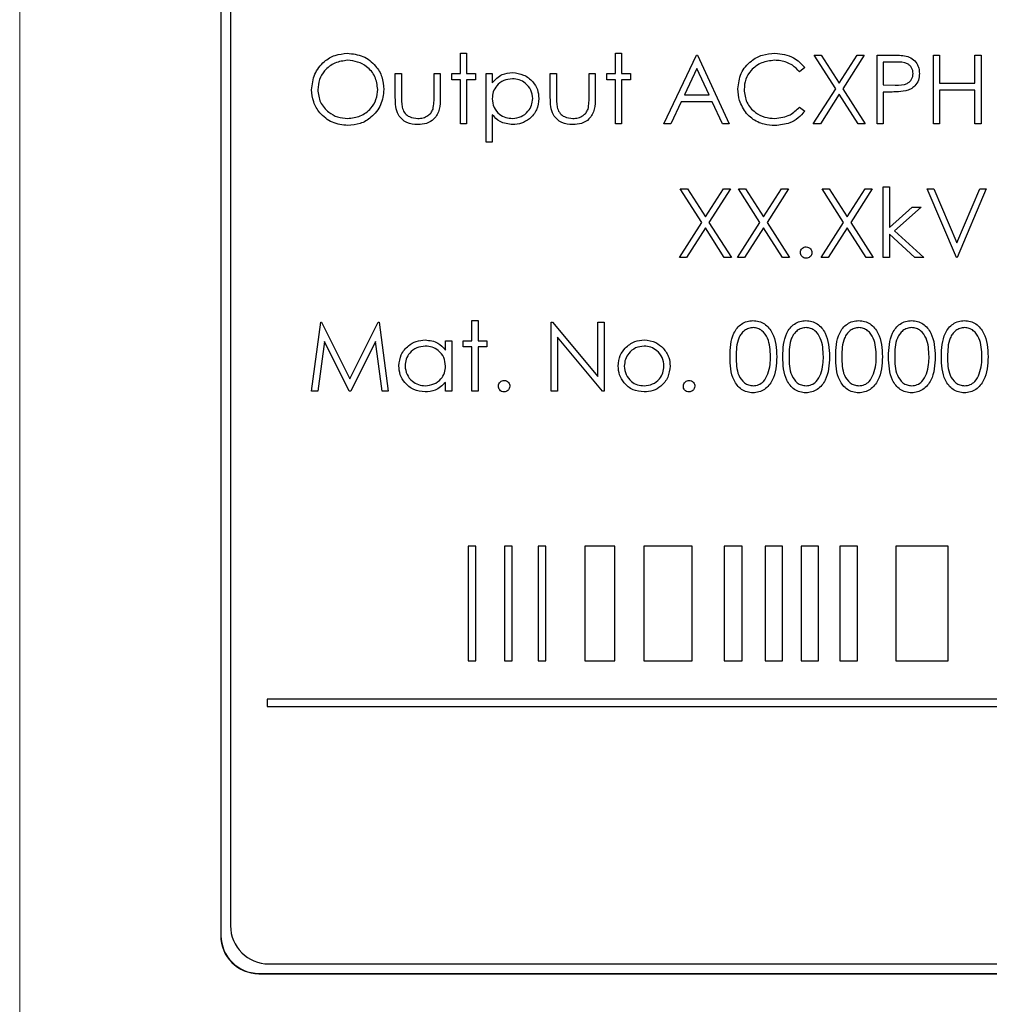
# Model space of a CAD drawing. Header units: millimetres. Extents: x 5 to 418, y 2 to 292.
# Tile 34 of 90: x 104.41 to 108.64, y 200.86 to 205.15. Entities that reach past the tile are written whole.
import ezdxf

# ---------------------------------------------------------------- set-up
doc = ezdxf.new("R2010")
doc.units = ezdxf.units.MM

msp = doc.modelspace()

# ---------------------------------------------------------------- linework, layer by layer
at = {"color": 7, "linetype": 'Continuous', "lineweight": 18}
for p, q in [((104.4101, 208.9904), (104.4101, 195.0457)), ((105.2892, 201.1571), (105.288, 201.1571)), ((105.4547, 200.9916), (105.4547, 200.9904))]:
    msp.add_line(p, q, dxfattribs=at)
at = {"color": 7, "linetype": 'Continuous', "lineweight": 25}
for p, q in [((105.288, 207.9071), (105.288, 201.1571)), ((105.2892, 207.9071), (105.2892, 201.1571)), ((105.3309, 207.8666), (105.3309, 201.1999)), ((106.335, 204.9194), (106.335, 205.0078)), ((106.335, 205.0078), (106.3619, 205.0078)), ((106.3619, 205.0078), (106.3619, 204.9194)), ((107.0119, 204.9194), (107.0119, 205.0078)), ((107.0119, 205.0078), (107.0388, 205.0078)), ((107.0388, 205.0078), (107.0388, 204.9194)), ((107.2234, 204.7001), (107.3658, 205.0001)), ((107.3658, 205.0001), (107.3696, 205.0001)), ((107.3696, 205.0001), (107.5081, 204.7001)), ((107.8792, 205.0001), (107.9103, 205.0001)), ((107.9733, 204.8531), (107.8792, 205.0001)), ((107.9103, 205.0001), (107.9888, 204.8774)), ((107.9888, 204.8774), (108.0674, 205.0001)), ((108.0984, 205.0001), (108.0044, 204.8531)), ((108.0674, 205.0001), (108.0984, 205.0001)), ((108.1542, 204.7001), (108.1542, 205.0001)), ((108.1542, 205.0001), (108.2131, 205.0001)), ((108.4004, 204.7001), (108.4004, 205.0001)), ((108.4004, 205.0001), (108.4273, 205.0001)), ((108.4273, 205.0001), (108.4273, 204.877)), ((108.5811, 204.877), (108.5811, 205.0001)), ((108.5811, 205.0001), (108.6081, 205.0001)), ((108.6081, 205.0001), (108.6081, 204.7001)), ((108.236, 204.9694), (108.1811, 204.9694)), ((108.1811, 204.9694), (108.1811, 204.8694)), ((106.0504, 204.9194), (106.0773, 204.9194)), ((106.0504, 204.8146), (106.0504, 204.9194)), ((106.0773, 204.9194), (106.0773, 204.8177)), ((106.2196, 204.8177), (106.2196, 204.9194)), ((106.2196, 204.9194), (106.2465, 204.9194)), ((106.2465, 204.9194), (106.2465, 204.8126)), ((106.2965, 204.8924), (106.2965, 204.9194)), ((106.2965, 204.9194), (106.335, 204.9194)), ((106.3619, 204.9194), (106.4004, 204.9194)), ((106.4004, 204.9194), (106.4004, 204.8924)), ((106.4465, 204.9194), (106.4734, 204.9194)), ((106.4465, 204.6194), (106.4465, 204.9194)), ((106.4734, 204.9194), (106.4734, 204.8788)), ((106.7273, 204.9194), (106.7542, 204.9194)), ((106.7273, 204.8146), (106.7273, 204.9194)), ((106.7542, 204.9194), (106.7542, 204.8177)), ((106.8965, 204.8177), (106.8965, 204.9194)), ((106.8965, 204.9194), (106.9234, 204.9194)), ((106.9234, 204.9194), (106.9234, 204.8126)), ((106.9734, 204.8924), (106.9734, 204.9194)), ((106.9734, 204.9194), (107.0119, 204.9194)), ((107.0388, 204.9194), (107.0773, 204.9194)), ((107.0773, 204.9194), (107.0773, 204.8924)), ((107.3674, 204.9417), (107.3131, 204.827)), ((107.4203, 204.827), (107.3674, 204.9417)), ((107.8388, 204.9451), (107.8153, 204.927)), ((106.335, 204.8924), (106.2965, 204.8924)), ((106.335, 204.7001), (106.335, 204.8924)), ((106.3619, 204.8924), (106.3619, 204.7001)), ((106.4004, 204.8924), (106.3619, 204.8924)), ((107.0119, 204.8924), (106.9734, 204.8924)), ((107.0119, 204.7001), (107.0119, 204.8924)), ((107.0773, 204.8924), (107.0388, 204.8924)), ((107.0388, 204.8924), (107.0388, 204.7001)), ((108.1811, 204.8694), (108.2337, 204.8687)), ((108.4273, 204.877), (108.5811, 204.877)), ((107.3131, 204.827), (107.4203, 204.827)), ((107.8754, 204.7001), (107.9733, 204.8531)), ((107.9888, 204.8289), (107.9064, 204.7001)), ((108.0712, 204.7001), (107.9888, 204.8289)), ((108.0044, 204.8531), (108.1023, 204.7001)), ((108.2026, 204.8386), (108.1811, 204.8386)), ((108.1811, 204.8386), (108.1811, 204.7001)), ((108.4273, 204.8463), (108.4273, 204.7001)), ((108.5811, 204.8463), (108.4273, 204.8463)), ((108.5811, 204.7001), (108.5811, 204.8463)), ((107.2984, 204.7963), (107.2528, 204.7001)), ((107.4344, 204.7963), (107.2984, 204.7963)), ((107.4788, 204.7001), (107.4344, 204.7963)), ((106.4734, 204.7398), (106.4734, 204.6194)), ((107.8153, 204.7732), (107.8388, 204.7554)), ((106.3619, 204.7001), (106.335, 204.7001)), ((107.0388, 204.7001), (107.0119, 204.7001)), ((107.2528, 204.7001), (107.2234, 204.7001)), ((107.5081, 204.7001), (107.4788, 204.7001)), ((107.9064, 204.7001), (107.8754, 204.7001)), ((108.1023, 204.7001), (108.0712, 204.7001)), ((108.1811, 204.7001), (108.1542, 204.7001)), ((108.4273, 204.7001), (108.4004, 204.7001)), ((108.6081, 204.7001), (108.5811, 204.7001)), ((106.4734, 204.6194), (106.4465, 204.6194)), ((107.2946, 204.4168), (107.3257, 204.4168)), ((107.3887, 204.2698), (107.2946, 204.4168)), ((107.3257, 204.4168), (107.4042, 204.2941)), ((107.4042, 204.2941), (107.4828, 204.4168)), ((107.5138, 204.4168), (107.4198, 204.2698)), ((107.4828, 204.4168), (107.5138, 204.4168)), ((107.5484, 204.4168), (107.5795, 204.4168)), ((107.6426, 204.2698), (107.5484, 204.4168)), ((107.5795, 204.4168), (107.6581, 204.2941)), ((107.6581, 204.2941), (107.7366, 204.4168)), ((107.7677, 204.4168), (107.6736, 204.2698)), ((107.7366, 204.4168), (107.7677, 204.4168)), ((107.9138, 204.4168), (107.9449, 204.4168)), ((108.0079, 204.2698), (107.9138, 204.4168)), ((107.9449, 204.4168), (108.0234, 204.2941)), ((108.0234, 204.2941), (108.102, 204.4168)), ((108.1331, 204.4168), (108.039, 204.2698)), ((108.102, 204.4168), (108.1331, 204.4168)), ((108.1811, 204.4245), (108.2081, 204.4245)), ((108.1811, 204.1168), (108.1811, 204.4245)), ((108.2081, 204.4245), (108.2081, 204.2466)), ((108.3734, 204.4168), (108.4023, 204.4168)), ((108.5004, 204.1168), (108.3734, 204.4168)), ((108.4023, 204.4168), (108.5023, 204.1804)), ((108.5023, 204.1804), (108.6023, 204.4168)), ((108.6311, 204.4168), (108.5042, 204.1168)), ((108.6023, 204.4168), (108.6311, 204.4168)), ((108.2081, 204.2466), (108.3078, 204.336)), ((108.3465, 204.336), (108.2308, 204.2322)), ((108.3078, 204.336), (108.3465, 204.336)), ((107.2908, 204.1168), (107.3887, 204.2698)), ((107.4198, 204.2698), (107.5177, 204.1168)), ((107.5446, 204.1168), (107.6426, 204.2698)), ((107.6736, 204.2698), (107.7715, 204.1168)), ((107.91, 204.1168), (108.0079, 204.2698)), ((108.039, 204.2698), (108.1369, 204.1168)), ((107.4042, 204.2455), (107.3218, 204.1168)), ((107.4866, 204.1168), (107.4042, 204.2455)), ((107.6581, 204.2455), (107.5757, 204.1168)), ((107.7405, 204.1168), (107.6581, 204.2455)), ((108.0234, 204.2455), (107.9411, 204.1168)), ((108.1058, 204.1168), (108.0234, 204.2455)), ((108.2308, 204.2322), (108.3581, 204.1168)), ((108.3194, 204.1168), (108.2081, 204.2178)), ((108.2081, 204.2178), (108.2081, 204.1168)), ((107.3218, 204.1168), (107.2908, 204.1168)), ((107.5177, 204.1168), (107.4866, 204.1168)), ((107.5757, 204.1168), (107.5446, 204.1168)), ((107.7715, 204.1168), (107.7405, 204.1168)), ((107.9411, 204.1168), (107.91, 204.1168)), ((108.1369, 204.1168), (108.1058, 204.1168)), ((108.2081, 204.1168), (108.1811, 204.1168)), ((108.3581, 204.1168), (108.3194, 204.1168)), ((108.5042, 204.1168), (108.5004, 204.1168)), ((106.385, 203.8412), (106.4119, 203.8412)), ((106.385, 203.7527), (106.385, 203.8412)), ((106.4119, 203.8412), (106.4119, 203.7527)), ((105.685, 203.5335), (105.7246, 203.8335)), ((105.7246, 203.8335), (105.7284, 203.8335)), ((105.7284, 203.8335), (105.8523, 203.5873)), ((105.8523, 203.5873), (105.9759, 203.8335)), ((105.9759, 203.8335), (105.9798, 203.8335)), ((105.9798, 203.8335), (106.0196, 203.5335)), ((106.7311, 203.5335), (106.7311, 203.8335)), ((106.7311, 203.8335), (106.7368, 203.8335)), ((106.7368, 203.8335), (106.935, 203.5973)), ((106.935, 203.8335), (106.9619, 203.8335)), ((106.935, 203.5973), (106.935, 203.8335)), ((106.9619, 203.8335), (106.9619, 203.5335)), ((106.2696, 203.7527), (106.2965, 203.7527)), ((106.2696, 203.7121), (106.2696, 203.7527)), ((106.2965, 203.7527), (106.2965, 203.5335)), ((106.3465, 203.7258), (106.3465, 203.7527)), ((106.3465, 203.7527), (106.385, 203.7527)), ((106.4119, 203.7527), (106.4504, 203.7527)), ((106.4504, 203.7527), (106.4504, 203.7258)), ((106.7581, 203.769), (106.7581, 203.5335)), ((106.9558, 203.5335), (106.7581, 203.769)), ((105.7408, 203.7498), (105.7121, 203.5335)), ((105.8495, 203.5335), (105.7408, 203.7498)), ((105.9638, 203.7493), (105.8555, 203.5335)), ((105.9926, 203.5335), (105.9638, 203.7493)), ((106.385, 203.7258), (106.3465, 203.7258)), ((106.385, 203.5335), (106.385, 203.7258)), ((106.4119, 203.7258), (106.4119, 203.5335)), ((106.4504, 203.7258), (106.4119, 203.7258)), ((106.2696, 203.5335), (106.2696, 203.5714)), ((105.7121, 203.5335), (105.685, 203.5335)), ((105.8555, 203.5335), (105.8495, 203.5335)), ((106.0196, 203.5335), (105.9926, 203.5335)), ((106.2965, 203.5335), (106.2696, 203.5335)), ((106.4119, 203.5335), (106.385, 203.5335)), ((106.7581, 203.5335), (106.7311, 203.5335)), ((106.9619, 203.5335), (106.9558, 203.5335)), ((106.4018, 202.856), (106.3685, 202.856)), ((106.3685, 202.856), (106.3685, 202.356)), ((106.4018, 202.356), (106.4018, 202.856)), ((106.5271, 202.856), (106.5271, 202.356)), ((106.5604, 202.856), (106.5271, 202.856)), ((106.5604, 202.356), (106.5604, 202.856)), ((106.7079, 202.856), (106.6746, 202.856)), ((106.6746, 202.856), (106.6746, 202.356)), ((106.7079, 202.356), (106.7079, 202.856)), ((106.8779, 202.856), (106.8779, 202.356)), ((107.0095, 202.856), (106.8779, 202.856)), ((107.0095, 202.356), (107.0095, 202.856)), ((107.3463, 202.856), (107.135, 202.856)), ((107.135, 202.856), (107.135, 202.356)), ((107.3463, 202.356), (107.3463, 202.856)), ((107.5655, 202.856), (107.4858, 202.856)), ((107.4858, 202.856), (107.4858, 202.356)), ((107.5655, 202.356), (107.5655, 202.856)), ((107.7414, 202.856), (107.6651, 202.856)), ((107.6651, 202.856), (107.6651, 202.356)), ((107.7414, 202.356), (107.7414, 202.856)), ((107.8985, 202.856), (107.8221, 202.856)), ((107.8221, 202.856), (107.8221, 202.356)), ((107.8985, 202.356), (107.8985, 202.856)), ((107.9916, 202.856), (107.9916, 202.356)), ((108.0679, 202.856), (107.9916, 202.856)), ((108.0679, 202.356), (108.0679, 202.856)), ((108.4639, 202.856), (108.2354, 202.856)), ((108.2354, 202.856), (108.2354, 202.356)), ((108.4639, 202.356), (108.4639, 202.856)), ((106.3685, 202.356), (106.4018, 202.356)), ((106.5271, 202.356), (106.5604, 202.356)), ((106.6746, 202.356), (106.7079, 202.356)), ((106.8779, 202.356), (107.0095, 202.356)), ((107.135, 202.356), (107.3463, 202.356)), ((107.4858, 202.356), (107.5655, 202.356)), ((107.6651, 202.356), (107.7414, 202.356)), ((107.8221, 202.356), (107.8985, 202.356)), ((107.9916, 202.356), (108.0679, 202.356)), ((108.2354, 202.356), (108.4639, 202.356)), ((113.6798, 202.1893), (105.4908, 202.1893)), ((105.4908, 202.1893), (105.4908, 202.156)), ((105.4908, 202.156), (113.6798, 202.156)), ((105.4975, 201.0332), (113.8309, 201.0332)), ((105.4547, 200.9916), (113.8714, 200.9916)), ((105.4547, 200.9904), (113.8714, 200.9904))]:
    msp.add_line(p, q, dxfattribs=at)
for centre, radius in [((105.4975, 201.1999), 0.1667), ((105.4547, 201.1571), 0.1667), ((105.4547, 201.1571), 0.1655)]:
    msp.add_arc(centre, radius, 180, 270, dxfattribs=at)
for points, knots in [([(105.685, 204.8488), (105.6878, 204.872), (105.6933, 204.9182), (105.7344, 204.971), (105.7862, 205.0024), (105.8226, 205.006), (105.8408, 205.0078)], [0, 0, 0, 0, 0.279731, 0.5593268, 0.7796805, 1, 1, 1, 1]), ([(105.8408, 205.0078), (105.8643, 205.0054), (105.9113, 205.0004), (105.9638, 204.9578), (105.9957, 204.9056), (105.9988, 204.8687), (106.0004, 204.8502)], [0, 0, 0, 0, 0.279767, 0.559358, 0.779571, 1, 1, 1, 1]), ([(107.5465, 204.8519), (107.5493, 204.8754), (107.5547, 204.9224), (107.5991, 204.9739), (107.6525, 205.0037), (107.6895, 205.0064), (107.7079, 205.0078)], [0, 0, 0, 0, 0.2795119, 0.5590796, 0.7793739, 1, 1, 1, 1]), ([(107.7079, 205.0078), (107.7367, 205.0046), (107.7882, 204.9989), (107.8234, 204.9615), (107.8388, 204.9451)], [0, 0, 0, 0, 0.5595165, 1, 1, 1, 1]), ([(108.2131, 205.0001), (108.2259, 205.0002), (108.2488, 205.0002), (108.2714, 204.997), (108.2814, 204.9956)], [0, 0, 0, 0, 0.560314, 1, 1, 1, 1]), ([(105.8421, 204.977), (105.8231, 204.9746), (105.7853, 204.9697), (105.7419, 204.9363), (105.716, 204.8937), (105.7133, 204.8639), (105.7119, 204.8489)], [0, 0, 0, 0, 0.279627, 0.55935, 0.77963, 1, 1, 1, 1]), ([(105.9734, 204.8503), (105.9711, 204.8694), (105.9665, 204.9074), (105.93, 204.9487), (105.8868, 204.9726), (105.857, 204.9756), (105.8421, 204.977)], [0, 0, 0, 0, 0.279468, 0.55887, 0.779516, 1, 1, 1, 1]), ([(107.7063, 204.977), (107.6871, 204.9749), (107.6488, 204.9705), (107.6041, 204.9379), (107.5775, 204.8951), (107.5748, 204.8649), (107.5734, 204.8498)], [0, 0, 0, 0, 0.279856, 0.559519, 0.779686, 1, 1, 1, 1]), ([(107.8153, 204.927), (107.8055, 204.9373), (107.7893, 204.9541), (107.76, 204.9683), (107.7336, 204.9758), (107.7154, 204.9766), (107.7063, 204.977)], [0, 0, 0, 0, 0.339327, 0.559466, 0.779727, 1, 1, 1, 1]), ([(108.3119, 204.9195), (108.3106, 204.9281), (108.3085, 204.9411), (108.2975, 204.9546), (108.2763, 204.9698), (108.2539, 204.9696), (108.236, 204.9694)], [0, 0, 0, 0, 0.248969, 0.374729, 0.500383, 1, 1, 1, 1]), ([(108.2814, 204.9956), (108.2905, 204.9923), (108.3087, 204.9857), (108.3276, 204.9655), (108.3375, 204.9424), (108.3384, 204.9272), (108.3388, 204.9197)], [0, 0, 0, 0, 0.279705, 0.559381, 0.779509, 1, 1, 1, 1]), ([(106.4734, 204.8788), (106.4871, 204.8932), (106.5115, 204.9189), (106.5466, 204.9219), (106.562, 204.9232)], [0, 0, 0, 0, 0.558418, 1, 1, 1, 1]), ([(106.562, 204.9232), (106.5788, 204.9213), (106.6125, 204.9174), (106.65, 204.8869), (106.6737, 204.85), (106.6761, 204.8236), (106.6773, 204.8103)], [0, 0, 0, 0, 0.279627, 0.559432, 0.779703, 1, 1, 1, 1]), ([(108.2337, 204.8687), (108.2519, 204.8686), (108.2748, 204.8686), (108.297, 204.8836), (108.3085, 204.8973), (108.3106, 204.9107), (108.3119, 204.9195)], [0, 0, 0, 0, 0.499721, 0.62535, 0.751083, 1, 1, 1, 1]), ([(108.3388, 204.9197), (108.3381, 204.9098), (108.3367, 204.89), (108.3217, 204.8659), (108.3012, 204.8504), (108.2864, 204.8458), (108.279, 204.8435)], [0, 0, 0, 0, 0.280099, 0.559324, 0.779458, 1, 1, 1, 1]), ([(106.5618, 204.8963), (106.5488, 204.8949), (106.5228, 204.8921), (106.4936, 204.8688), (106.476, 204.8399), (106.4743, 204.8195), (106.4734, 204.8093)], [0, 0, 0, 0, 0.279747, 0.559315, 0.779515, 1, 1, 1, 1]), ([(106.6504, 204.81), (106.6486, 204.8228), (106.645, 204.8485), (106.6213, 204.8771), (106.5921, 204.8935), (106.5719, 204.8954), (106.5618, 204.8963)], [0, 0, 0, 0, 0.279387, 0.559092, 0.779508, 1, 1, 1, 1]), ([(105.8432, 204.6924), (105.8199, 204.695), (105.7734, 204.7002), (105.7217, 204.7426), (105.6898, 204.7941), (105.6866, 204.8306), (105.685, 204.8488)], [0, 0, 0, 0, 0.279663, 0.559354, 0.779636, 1, 1, 1, 1]), ([(105.7119, 204.8489), (105.7142, 204.83), (105.7188, 204.7922), (105.7551, 204.7514), (105.7976, 204.7269), (105.8272, 204.7244), (105.8421, 204.7232)], [0, 0, 0, 0, 0.279416, 0.559077, 0.779478, 1, 1, 1, 1]), ([(105.8421, 204.7232), (105.8611, 204.7254), (105.8992, 204.7297), (105.9434, 204.7626), (105.9693, 204.8053), (105.9721, 204.8353), (105.9734, 204.8503)], [0, 0, 0, 0, 0.27983, 0.559389, 0.779654, 1, 1, 1, 1]), ([(106.0004, 204.8502), (105.9977, 204.827), (105.9925, 204.7804), (105.9497, 204.7288), (105.898, 204.6971), (105.8614, 204.694), (105.8432, 204.6924)], [0, 0, 0, 0, 0.27963, 0.559343, 0.779597, 1, 1, 1, 1]), ([(107.5846, 204.7449), (107.5722, 204.7631), (107.55, 204.7956), (107.5476, 204.8346), (107.5465, 204.8519)], [0, 0, 0, 0, 0.559029, 1, 1, 1, 1]), ([(107.5734, 204.8498), (107.5757, 204.8304), (107.5803, 204.7916), (107.6179, 204.7498), (107.6625, 204.7264), (107.6929, 204.7243), (107.7081, 204.7232)], [0, 0, 0, 0, 0.279434, 0.558921, 0.779283, 1, 1, 1, 1]), ([(108.279, 204.8435), (108.2648, 204.8417), (108.2394, 204.8385), (108.2139, 204.8386), (108.2026, 204.8386)], [0, 0, 0, 0, 0.5596942, 1, 1, 1, 1]), ([(106.1486, 204.6963), (106.1319, 204.6976), (106.0987, 204.7002), (106.0521, 204.7441), (106.051, 204.7878), (106.0504, 204.8146)], [0, 0, 0, 0, 0.28097, 0.559785, 1, 1, 1, 1]), ([(106.0773, 204.8177), (106.0773, 204.808), (106.0772, 204.7908), (106.0802, 204.7739), (106.0816, 204.7664)], [0, 0, 0, 0, 0.560377, 1, 1, 1, 1]), ([(106.2465, 204.8126), (106.2463, 204.7962), (106.2458, 204.7637), (106.2247, 204.7209), (106.1872, 204.6987), (106.1615, 204.6971), (106.1486, 204.6963)], [0, 0, 0, 0, 0.2815008, 0.5596459, 0.7792985, 1, 1, 1, 1]), ([(106.2152, 204.7642), (106.2168, 204.7741), (106.2197, 204.7918), (106.2196, 204.8098), (106.2196, 204.8177)], [0, 0, 0, 0, 0.559371, 1, 1, 1, 1]), ([(106.4734, 204.8093), (106.4749, 204.7963), (106.4777, 204.7704), (106.5023, 204.742), (106.5318, 204.7261), (106.5521, 204.7242), (106.5622, 204.7232)], [0, 0, 0, 0, 0.279654, 0.558875, 0.779455, 1, 1, 1, 1]), ([(106.5622, 204.7232), (106.575, 204.7248), (106.6007, 204.728), (106.6295, 204.7513), (106.647, 204.7799), (106.6492, 204.8), (106.6504, 204.81)], [0, 0, 0, 0, 0.279628, 0.559247, 0.779775, 1, 1, 1, 1]), ([(106.6773, 204.8103), (106.6753, 204.7935), (106.6714, 204.7597), (106.6401, 204.7226), (106.6026, 204.6997), (106.5761, 204.6974), (106.5629, 204.6963)], [0, 0, 0, 0, 0.2795398, 0.5592729, 0.7795593, 1, 1, 1, 1]), ([(106.8256, 204.6963), (106.8089, 204.6976), (106.7756, 204.7002), (106.729, 204.7441), (106.7279, 204.7878), (106.7273, 204.8146)], [0, 0, 0, 0, 0.28097, 0.559785, 1, 1, 1, 1]), ([(106.7542, 204.8177), (106.7542, 204.808), (106.7541, 204.7908), (106.7572, 204.7739), (106.7585, 204.7664)], [0, 0, 0, 0, 0.5603768, 1, 1, 1, 1]), ([(106.9234, 204.8126), (106.9232, 204.7962), (106.9227, 204.7637), (106.9016, 204.7209), (106.8641, 204.6987), (106.8384, 204.6971), (106.8256, 204.6963)], [0, 0, 0, 0, 0.281501, 0.559646, 0.779298, 1, 1, 1, 1]), ([(106.8921, 204.7642), (106.8937, 204.7741), (106.8967, 204.7918), (106.8966, 204.8098), (106.8965, 204.8177)], [0, 0, 0, 0, 0.559371, 1, 1, 1, 1]), ([(106.0816, 204.7664), (106.0849, 204.7591), (106.0915, 204.7444), (106.1156, 204.7268), (106.1363, 204.7246), (106.1489, 204.7232)], [0, 0, 0, 0, 0.280117, 0.560544, 1, 1, 1, 1]), ([(106.1489, 204.7232), (106.1567, 204.7237), (106.1723, 204.7246), (106.1922, 204.734), (106.2074, 204.7475), (106.2126, 204.7587), (106.2152, 204.7642)], [0, 0, 0, 0, 0.28027, 0.560007, 0.780074, 1, 1, 1, 1]), ([(106.5629, 204.6963), (106.5434, 204.6989), (106.5084, 204.7036), (106.4842, 204.7287), (106.4734, 204.7398)], [0, 0, 0, 0, 0.558466, 1, 1, 1, 1]), ([(106.7585, 204.7664), (106.7618, 204.7591), (106.7684, 204.7444), (106.7926, 204.7268), (106.8132, 204.7246), (106.8258, 204.7232)], [0, 0, 0, 0, 0.280117, 0.560544, 1, 1, 1, 1]), ([(106.8258, 204.7232), (106.8336, 204.7237), (106.8492, 204.7246), (106.8692, 204.734), (106.8843, 204.7475), (106.8895, 204.7587), (106.8921, 204.7642)], [0, 0, 0, 0, 0.28027, 0.560007, 0.780074, 1, 1, 1, 1]), ([(107.7083, 204.6924), (107.6925, 204.6933), (107.6665, 204.6948), (107.6323, 204.7071), (107.6058, 204.7228), (107.5916, 204.7375), (107.5846, 204.7449)], [0, 0, 0, 0, 0.339838, 0.559927, 0.779959, 1, 1, 1, 1]), ([(107.7081, 204.7232), (107.7313, 204.726), (107.7728, 204.7311), (107.8023, 204.7603), (107.8153, 204.7732)], [0, 0, 0, 0, 0.5587722, 1, 1, 1, 1]), ([(107.8388, 204.7554), (107.8296, 204.7448), (107.8111, 204.7236), (107.7666, 204.6981), (107.7304, 204.6946), (107.7083, 204.6924)], [0, 0, 0, 0, 0.28041, 0.560795, 1, 1, 1, 1]), ([(107.8196, 204.1379), (107.82, 204.1416), (107.8209, 204.149), (107.8277, 204.1572), (107.8359, 204.1622), (107.8417, 204.1627), (107.8446, 204.1629)], [0, 0, 0, 0, 0.2795762, 0.5592837, 0.7795524, 1, 1, 1, 1]), ([(107.8446, 204.1129), (107.8409, 204.1134), (107.8336, 204.1143), (107.8254, 204.1211), (107.8204, 204.1293), (107.8199, 204.1351), (107.8196, 204.1379)], [0, 0, 0, 0, 0.279581, 0.559143, 0.779575, 1, 1, 1, 1]), ([(107.8446, 204.1629), (107.8483, 204.1625), (107.8557, 204.1617), (107.8638, 204.1548), (107.8689, 204.1467), (107.8694, 204.1409), (107.8696, 204.1379)], [0, 0, 0, 0, 0.279602, 0.559212, 0.779475, 1, 1, 1, 1]), ([(107.8696, 204.1379), (107.8692, 204.1343), (107.8683, 204.1269), (107.8615, 204.1188), (107.8533, 204.1137), (107.8475, 204.1132), (107.8446, 204.1129)], [0, 0, 0, 0, 0.2794691, 0.5593578, 0.7796739, 1, 1, 1, 1]), ([(107.5119, 203.6833), (107.5131, 203.7192), (107.5145, 203.764), (107.5425, 203.8091), (107.562, 203.827), (107.5859, 203.839), (107.6034, 203.8404), (107.6122, 203.8412)], [0, 0, 0, 0, 0.498702, 0.624177, 0.749467, 0.874745, 1, 1, 1, 1]), ([(107.6122, 203.8412), (107.621, 203.8404), (107.6387, 203.839), (107.6709, 203.8234), (107.7114, 203.7733), (107.714, 203.7193), (107.7158, 203.6833)], [0, 0, 0, 0, 0.1256, 0.251197, 0.500581, 1, 1, 1, 1]), ([(107.7427, 203.6833), (107.7438, 203.7192), (107.7453, 203.764), (107.7733, 203.8091), (107.7927, 203.827), (107.8167, 203.839), (107.8342, 203.8404), (107.843, 203.8412)], [0, 0, 0, 0, 0.498702, 0.624177, 0.749467, 0.874745, 1, 1, 1, 1]), ([(107.843, 203.8412), (107.8518, 203.8404), (107.8695, 203.839), (107.9017, 203.8234), (107.9422, 203.7733), (107.9448, 203.7193), (107.9465, 203.6833)], [0, 0, 0, 0, 0.1256, 0.251197, 0.500581, 1, 1, 1, 1]), ([(107.9734, 203.6833), (107.9746, 203.7192), (107.9761, 203.764), (108.004, 203.8091), (108.0235, 203.827), (108.0474, 203.839), (108.065, 203.8404), (108.0738, 203.8412)], [0, 0, 0, 0, 0.498702, 0.624177, 0.749467, 0.874745, 1, 1, 1, 1]), ([(108.0738, 203.8412), (108.0826, 203.8404), (108.1002, 203.839), (108.1324, 203.8234), (108.173, 203.7733), (108.1756, 203.7193), (108.1773, 203.6833)], [0, 0, 0, 0, 0.1256, 0.251197, 0.500581, 1, 1, 1, 1]), ([(108.2042, 203.6833), (108.2054, 203.7192), (108.2068, 203.764), (108.2348, 203.8091), (108.2543, 203.827), (108.2782, 203.839), (108.2958, 203.8404), (108.3045, 203.8412)], [0, 0, 0, 0, 0.498702, 0.624177, 0.749467, 0.874745, 1, 1, 1, 1]), ([(108.3045, 203.8412), (108.3133, 203.8404), (108.331, 203.839), (108.3632, 203.8234), (108.4037, 203.7733), (108.4063, 203.7193), (108.4081, 203.6833)], [0, 0, 0, 0, 0.1256, 0.251197, 0.500581, 1, 1, 1, 1]), ([(108.435, 203.6833), (108.4361, 203.7192), (108.4376, 203.764), (108.4656, 203.8091), (108.485, 203.827), (108.509, 203.839), (108.5265, 203.8404), (108.5353, 203.8412)], [0, 0, 0, 0, 0.498702, 0.624177, 0.749467, 0.874745, 1, 1, 1, 1]), ([(108.5353, 203.8412), (108.5441, 203.8404), (108.5618, 203.839), (108.594, 203.8234), (108.6345, 203.7733), (108.6371, 203.7193), (108.6388, 203.6833)], [0, 0, 0, 0, 0.1256, 0.251197, 0.500581, 1, 1, 1, 1]), ([(107.6131, 203.8104), (107.6062, 203.8097), (107.5925, 203.8083), (107.5742, 203.7978), (107.5597, 203.783), (107.5398, 203.7465), (107.5393, 203.7115), (107.5388, 203.6835)], [0, 0, 0, 0, 0.125139, 0.250418, 0.375519, 0.500847, 1, 1, 1, 1]), ([(107.6888, 203.6835), (107.6877, 203.7113), (107.6861, 203.753), (107.658, 203.7943), (107.6337, 203.8082), (107.62, 203.8097), (107.6131, 203.8104)], [0, 0, 0, 0, 0.500072, 0.749021, 0.874598, 1, 1, 1, 1]), ([(107.8439, 203.8104), (107.837, 203.8097), (107.8232, 203.8083), (107.805, 203.7978), (107.7904, 203.783), (107.7706, 203.7465), (107.77, 203.7115), (107.7696, 203.6835)], [0, 0, 0, 0, 0.125139, 0.250418, 0.375519, 0.500847, 1, 1, 1, 1]), ([(107.9196, 203.6835), (107.9185, 203.7113), (107.9168, 203.753), (107.8888, 203.7943), (107.8645, 203.8082), (107.8507, 203.8097), (107.8439, 203.8104)], [0, 0, 0, 0, 0.500072, 0.749021, 0.874598, 1, 1, 1, 1]), ([(108.0747, 203.8104), (108.0678, 203.8097), (108.054, 203.8083), (108.0358, 203.7978), (108.0212, 203.783), (108.0014, 203.7465), (108.0008, 203.7115), (108.0004, 203.6835)], [0, 0, 0, 0, 0.125139, 0.250418, 0.375519, 0.500847, 1, 1, 1, 1]), ([(108.1504, 203.6835), (108.1493, 203.7113), (108.1476, 203.753), (108.1195, 203.7943), (108.0953, 203.8082), (108.0815, 203.8097), (108.0747, 203.8104)], [0, 0, 0, 0, 0.500072, 0.749021, 0.874598, 1, 1, 1, 1]), ([(108.3054, 203.8104), (108.2985, 203.8097), (108.2848, 203.8083), (108.2665, 203.7978), (108.252, 203.783), (108.2321, 203.7465), (108.2316, 203.7115), (108.2311, 203.6835)], [0, 0, 0, 0, 0.125139, 0.250418, 0.375519, 0.500847, 1, 1, 1, 1]), ([(108.3811, 203.6835), (108.38, 203.7113), (108.3784, 203.753), (108.3503, 203.7943), (108.326, 203.8082), (108.3123, 203.8097), (108.3054, 203.8104)], [0, 0, 0, 0, 0.500072, 0.749021, 0.874598, 1, 1, 1, 1]), ([(108.5362, 203.8104), (108.5293, 203.8097), (108.5156, 203.8083), (108.4973, 203.7978), (108.4828, 203.783), (108.4629, 203.7465), (108.4624, 203.7115), (108.4619, 203.6835)], [0, 0, 0, 0, 0.125139, 0.250418, 0.375519, 0.500847, 1, 1, 1, 1]), ([(108.6119, 203.6835), (108.6108, 203.7113), (108.6091, 203.753), (108.5811, 203.7943), (108.5568, 203.8082), (108.5431, 203.8097), (108.5362, 203.8104)], [0, 0, 0, 0, 0.500072, 0.749021, 0.874598, 1, 1, 1, 1]), ([(106.0658, 203.6437), (106.0678, 203.6605), (106.072, 203.6941), (106.1038, 203.7307), (106.1413, 203.7531), (106.1677, 203.7554), (106.1809, 203.7565)], [0, 0, 0, 0, 0.279413, 0.559191, 0.779548, 1, 1, 1, 1]), ([(106.1809, 203.7565), (106.2007, 203.7543), (106.2361, 203.7503), (106.2593, 203.7238), (106.2696, 203.7121)], [0, 0, 0, 0, 0.559062, 1, 1, 1, 1]), ([(107.0535, 203.7202), (107.067, 203.732), (107.0913, 203.753), (107.123, 203.7555), (107.137, 203.7565)], [0, 0, 0, 0, 0.55888, 1, 1, 1, 1]), ([(107.137, 203.7565), (107.1548, 203.7547), (107.1866, 203.7514), (107.21, 203.7299), (107.2203, 203.7204)], [0, 0, 0, 0, 0.559182, 1, 1, 1, 1]), ([(106.1813, 203.7296), (106.1684, 203.7281), (106.1427, 203.7251), (106.1135, 203.7023), (106.096, 203.6736), (106.0938, 203.6535), (106.0927, 203.6434)], [0, 0, 0, 0, 0.2797672, 0.5592905, 0.7797189, 1, 1, 1, 1]), ([(106.2696, 203.6426), (106.2682, 203.6556), (106.2653, 203.6816), (106.2411, 203.7102), (106.2119, 203.7272), (106.1915, 203.7288), (106.1813, 203.7296)], [0, 0, 0, 0, 0.2796602, 0.5592103, 0.7794872, 1, 1, 1, 1]), ([(107.0234, 203.6425), (107.025, 203.6586), (107.0279, 203.6875), (107.0457, 203.7102), (107.0535, 203.7202)], [0, 0, 0, 0, 0.559285, 1, 1, 1, 1]), ([(107.1369, 203.7296), (107.1241, 203.728), (107.0985, 203.7249), (107.0704, 203.701), (107.053, 203.6725), (107.0512, 203.6524), (107.0504, 203.6423)], [0, 0, 0, 0, 0.279484, 0.559256, 0.779547, 1, 1, 1, 1]), ([(107.2234, 203.6423), (107.222, 203.6551), (107.219, 203.6808), (107.1953, 203.709), (107.1671, 203.7268), (107.147, 203.7287), (107.1369, 203.7296)], [0, 0, 0, 0, 0.279586, 0.559398, 0.779653, 1, 1, 1, 1]), ([(107.2203, 203.7204), (107.23, 203.7074), (107.2473, 203.684), (107.2494, 203.6552), (107.2504, 203.6425)], [0, 0, 0, 0, 0.559216, 1, 1, 1, 1]), ([(107.6122, 203.5258), (107.6035, 203.5265), (107.5859, 203.5279), (107.5541, 203.5436), (107.5147, 203.594), (107.513, 203.6476), (107.5119, 203.6833)], [0, 0, 0, 0, 0.125551, 0.25109, 0.50025, 1, 1, 1, 1]), ([(107.5388, 203.6835), (107.5391, 203.6554), (107.5394, 203.6134), (107.5682, 203.5725), (107.5925, 203.5587), (107.6063, 203.5573), (107.6131, 203.5565)], [0, 0, 0, 0, 0.500291, 0.749086, 0.874606, 1, 1, 1, 1]), ([(107.7158, 203.6833), (107.7141, 203.6473), (107.7116, 203.5934), (107.6708, 203.5436), (107.6387, 203.5279), (107.621, 203.5265), (107.6122, 203.5258)], [0, 0, 0, 0, 0.499407, 0.748743, 0.874372, 1, 1, 1, 1]), ([(107.6775, 203.608), (107.6813, 203.6219), (107.6881, 203.6466), (107.6886, 203.6722), (107.6888, 203.6835)], [0, 0, 0, 0, 0.559599, 1, 1, 1, 1]), ([(107.843, 203.5258), (107.8342, 203.5265), (107.8167, 203.5279), (107.7849, 203.5436), (107.7455, 203.594), (107.7438, 203.6476), (107.7427, 203.6833)], [0, 0, 0, 0, 0.125551, 0.25109, 0.50025, 1, 1, 1, 1]), ([(107.7696, 203.6835), (107.7698, 203.6554), (107.7702, 203.6134), (107.799, 203.5725), (107.8233, 203.5587), (107.837, 203.5573), (107.8439, 203.5565)], [0, 0, 0, 0, 0.500291, 0.749086, 0.874606, 1, 1, 1, 1]), ([(107.9465, 203.6833), (107.9449, 203.6473), (107.9423, 203.5934), (107.9016, 203.5436), (107.8694, 203.5279), (107.8518, 203.5265), (107.843, 203.5258)], [0, 0, 0, 0, 0.499407, 0.748743, 0.874372, 1, 1, 1, 1]), ([(107.9082, 203.608), (107.9121, 203.6219), (107.9189, 203.6466), (107.9194, 203.6722), (107.9196, 203.6835)], [0, 0, 0, 0, 0.5595988, 1, 1, 1, 1]), ([(108.0738, 203.5258), (108.065, 203.5265), (108.0475, 203.5279), (108.0156, 203.5436), (107.9762, 203.594), (107.9746, 203.6476), (107.9734, 203.6833)], [0, 0, 0, 0, 0.1255507, 0.25109, 0.5002501, 1, 1, 1, 1]), ([(108.0004, 203.6835), (108.0006, 203.6554), (108.0009, 203.6134), (108.0297, 203.5725), (108.0541, 203.5587), (108.0678, 203.5573), (108.0747, 203.5565)], [0, 0, 0, 0, 0.500291, 0.749086, 0.874606, 1, 1, 1, 1]), ([(108.1773, 203.6833), (108.1756, 203.6473), (108.1731, 203.5934), (108.1323, 203.5436), (108.1002, 203.5279), (108.0826, 203.5265), (108.0738, 203.5258)], [0, 0, 0, 0, 0.499407, 0.748743, 0.874372, 1, 1, 1, 1]), ([(108.139, 203.608), (108.1428, 203.6219), (108.1497, 203.6466), (108.1502, 203.6722), (108.1504, 203.6835)], [0, 0, 0, 0, 0.5595988, 1, 1, 1, 1]), ([(108.3045, 203.5258), (108.2958, 203.5265), (108.2783, 203.5279), (108.2464, 203.5436), (108.207, 203.594), (108.2053, 203.6476), (108.2042, 203.6833)], [0, 0, 0, 0, 0.125551, 0.25109, 0.50025, 1, 1, 1, 1]), ([(108.2311, 203.6835), (108.2314, 203.6554), (108.2317, 203.6134), (108.2605, 203.5725), (108.2848, 203.5587), (108.2986, 203.5573), (108.3054, 203.5565)], [0, 0, 0, 0, 0.500291, 0.749086, 0.874606, 1, 1, 1, 1]), ([(108.4081, 203.6833), (108.4064, 203.6473), (108.4039, 203.5934), (108.3631, 203.5436), (108.331, 203.5279), (108.3133, 203.5265), (108.3045, 203.5258)], [0, 0, 0, 0, 0.499407, 0.748743, 0.874372, 1, 1, 1, 1]), ([(108.3698, 203.608), (108.3736, 203.6219), (108.3804, 203.6466), (108.3809, 203.6722), (108.3811, 203.6835)], [0, 0, 0, 0, 0.5595988, 1, 1, 1, 1]), ([(108.5353, 203.5258), (108.5265, 203.5265), (108.509, 203.5279), (108.4772, 203.5436), (108.4378, 203.594), (108.4361, 203.6476), (108.435, 203.6833)], [0, 0, 0, 0, 0.125551, 0.25109, 0.50025, 1, 1, 1, 1]), ([(108.4619, 203.6835), (108.4621, 203.6554), (108.4625, 203.6134), (108.4913, 203.5725), (108.5156, 203.5587), (108.5293, 203.5573), (108.5362, 203.5565)], [0, 0, 0, 0, 0.500291, 0.749086, 0.874606, 1, 1, 1, 1]), ([(108.6388, 203.6833), (108.6372, 203.6473), (108.6346, 203.5934), (108.5939, 203.5436), (108.5618, 203.5279), (108.5441, 203.5265), (108.5353, 203.5258)], [0, 0, 0, 0, 0.499407, 0.748743, 0.874372, 1, 1, 1, 1]), ([(108.6006, 203.608), (108.6044, 203.6219), (108.6112, 203.6466), (108.6117, 203.6722), (108.6119, 203.6835)], [0, 0, 0, 0, 0.5595988, 1, 1, 1, 1]), ([(106.1801, 203.5296), (106.1632, 203.5316), (106.1295, 203.5355), (106.0922, 203.5665), (106.0692, 203.6039), (106.0669, 203.6304), (106.0658, 203.6437)], [0, 0, 0, 0, 0.279573, 0.559333, 0.779589, 1, 1, 1, 1]), ([(106.0927, 203.6434), (106.0945, 203.6306), (106.0981, 203.605), (106.1217, 203.5764), (106.1507, 203.5595), (106.1709, 203.5575), (106.181, 203.5565)], [0, 0, 0, 0, 0.2794286, 0.5591463, 0.7795701, 1, 1, 1, 1]), ([(106.181, 203.5565), (106.1939, 203.5581), (106.2196, 203.5612), (106.2495, 203.5832), (106.267, 203.6122), (106.2687, 203.6325), (106.2696, 203.6426)], [0, 0, 0, 0, 0.279822, 0.559387, 0.779603, 1, 1, 1, 1]), ([(107.137, 203.5296), (107.1202, 203.5313), (107.0866, 203.5347), (107.0497, 203.5658), (107.0271, 203.603), (107.0247, 203.6293), (107.0234, 203.6425)], [0, 0, 0, 0, 0.279776, 0.559179, 0.779592, 1, 1, 1, 1]), ([(107.0504, 203.6423), (107.052, 203.6296), (107.0552, 203.6043), (107.0781, 203.5755), (107.107, 203.5592), (107.1269, 203.5574), (107.1369, 203.5565)], [0, 0, 0, 0, 0.279618, 0.559167, 0.779512, 1, 1, 1, 1]), ([(107.1369, 203.5565), (107.1496, 203.558), (107.175, 203.5609), (107.2038, 203.5837), (107.2205, 203.6124), (107.2225, 203.6323), (107.2234, 203.6423)], [0, 0, 0, 0, 0.279745, 0.559113, 0.779606, 1, 1, 1, 1]), ([(107.2504, 203.6425), (107.2483, 203.6258), (107.2442, 203.5924), (107.214, 203.555), (107.1765, 203.5326), (107.1502, 203.5306), (107.137, 203.5296)], [0, 0, 0, 0, 0.279521, 0.559381, 0.779507, 1, 1, 1, 1]), ([(106.5004, 203.5546), (106.5008, 203.5583), (106.5017, 203.5657), (106.5085, 203.5738), (106.5167, 203.5788), (106.5225, 203.5794), (106.5254, 203.5796)], [0, 0, 0, 0, 0.2795762, 0.5592837, 0.7795524, 1, 1, 1, 1]), ([(106.5254, 203.5796), (106.5291, 203.5792), (106.5365, 203.5784), (106.5446, 203.5715), (106.5497, 203.5633), (106.5501, 203.5575), (106.5504, 203.5546)], [0, 0, 0, 0, 0.279602, 0.559212, 0.779475, 1, 1, 1, 1]), ([(107.3081, 203.5546), (107.3085, 203.5583), (107.3094, 203.5657), (107.3162, 203.5738), (107.3244, 203.5788), (107.3302, 203.5794), (107.3331, 203.5796)], [0, 0, 0, 0, 0.2795762, 0.5592837, 0.7795524, 1, 1, 1, 1]), ([(107.3331, 203.5796), (107.3368, 203.5792), (107.3442, 203.5784), (107.3522, 203.5715), (107.3574, 203.5633), (107.3578, 203.5575), (107.3581, 203.5546)], [0, 0, 0, 0, 0.279602, 0.559212, 0.779475, 1, 1, 1, 1]), ([(107.6131, 203.5565), (107.6213, 203.5576), (107.6377, 203.5596), (107.663, 203.5767), (107.672, 203.5962), (107.6775, 203.608)], [0, 0, 0, 0, 0.280257, 0.560781, 1, 1, 1, 1]), ([(107.8439, 203.5565), (107.8521, 203.5576), (107.8685, 203.5596), (107.8938, 203.5767), (107.9028, 203.5962), (107.9082, 203.608)], [0, 0, 0, 0, 0.280257, 0.560781, 1, 1, 1, 1]), ([(108.0747, 203.5565), (108.0828, 203.5576), (108.0992, 203.5596), (108.1246, 203.5767), (108.1335, 203.5962), (108.139, 203.608)], [0, 0, 0, 0, 0.280257, 0.560781, 1, 1, 1, 1]), ([(108.3054, 203.5565), (108.3136, 203.5576), (108.33, 203.5596), (108.3553, 203.5767), (108.3643, 203.5962), (108.3698, 203.608)], [0, 0, 0, 0, 0.280257, 0.560781, 1, 1, 1, 1]), ([(108.5362, 203.5565), (108.5444, 203.5576), (108.5608, 203.5596), (108.5861, 203.5767), (108.5951, 203.5962), (108.6006, 203.608)], [0, 0, 0, 0, 0.280257, 0.560781, 1, 1, 1, 1]), ([(106.2696, 203.5714), (106.2554, 203.5579), (106.23, 203.5337), (106.1953, 203.5309), (106.1801, 203.5296)], [0, 0, 0, 0, 0.558763, 1, 1, 1, 1]), ([(106.5254, 203.5296), (106.5217, 203.5301), (106.5143, 203.531), (106.5062, 203.5378), (106.5012, 203.5459), (106.5006, 203.5517), (106.5004, 203.5546)], [0, 0, 0, 0, 0.279581, 0.559143, 0.779575, 1, 1, 1, 1]), ([(106.5504, 203.5546), (106.5499, 203.5509), (106.5491, 203.5436), (106.5422, 203.5354), (106.5341, 203.5304), (106.5283, 203.5299), (106.5254, 203.5296)], [0, 0, 0, 0, 0.279469, 0.559358, 0.779674, 1, 1, 1, 1]), ([(107.3331, 203.5296), (107.3294, 203.5301), (107.322, 203.531), (107.3139, 203.5378), (107.3089, 203.5459), (107.3083, 203.5517), (107.3081, 203.5546)], [0, 0, 0, 0, 0.2795812, 0.5591432, 0.7795754, 1, 1, 1, 1]), ([(107.3581, 203.5546), (107.3576, 203.5509), (107.3568, 203.5436), (107.3499, 203.5354), (107.3417, 203.5304), (107.336, 203.5299), (107.3331, 203.5296)], [0, 0, 0, 0, 0.2794691, 0.5593578, 0.7796739, 1, 1, 1, 1])]:
    msp.add_open_spline(points, degree=3, knots=knots, dxfattribs=at)

doc.saveas('drawing.dxf')
